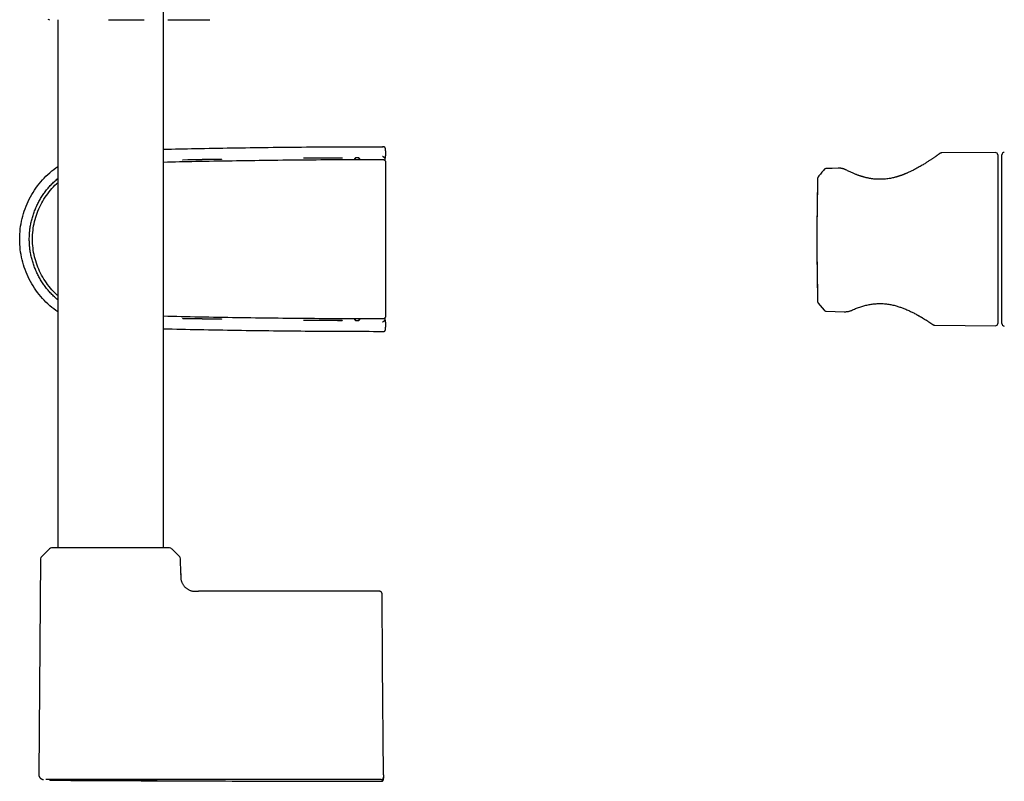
# Model space of a CAD drawing. Header units: millimetres. Extents: x 8 to 955, y 12 to 2039.
# Tile 51 of 115: x 134 to 338, y 1274 to 1431. Entities that reach past the tile are written whole.
import ezdxf

# ---------------------------------------------------------------- set-up
doc = ezdxf.new("R2010")
doc.units = ezdxf.units.MM

msp = doc.modelspace()

# ---------------------------------------------------------------- linework, layer by layer
at = {"color": 7, "linetype": 'Continuous', "lineweight": 30}
for p, q in [((163.5, 1321.92), (163.5, 1434.92)), ((141.6, 1431.42), (141.6, 1321.92)), ((152.09, 1431.42), (159.52, 1431.42)), ((164.38, 1431.42), (173.15, 1431.42)), ((209.54, 1404.25), (209.54, 1404.61)), ((167.55, 1402.32), (167.55, 1402.34)), ((175.55, 1402.49), (175.55, 1402.47)), ((192.55, 1402.69), (192.55, 1402.71)), ((200.55, 1402.76), (200.55, 1402.74)), ((203.19, 1402.65), (203.29, 1402.76)), ((203.29, 1402.44), (203.29, 1402.76)), ((204, 1402.76), (204.11, 1402.65)), ((204, 1402.76), (204.01, 1402.44)), ((209.54, 1402.8), (209.4, 1402.66)), ((209.54, 1402.8), (209.54, 1403.21)), ((335.95, 1403.89), (324.79, 1403.79)), ((336.46, 1403.39), (336.46, 1368.46)), ((337.31, 1368.42), (337.31, 1403.42)), ((300.47, 1400.36), (300.47, 1400.36)), ((303.36, 1400.63), (300.84, 1400.55)), ((302.09, 1400.59), (300.84, 1400.55)), ((303.36, 1400.63), (303.36, 1400.63)), ((299.1, 1373.22), (299.11, 1372.98)), ((299.1, 1373.22), (299.1, 1373.22)), ((299.22, 1372.68), (300.47, 1371.18)), ((299.22, 1372.68), (300.47, 1371.18)), ((299.22, 1372.68), (299.22, 1372.68)), ((167.55, 1369.51), (167.55, 1369.53)), ((300.48, 1371.19), (300.48, 1371.19)), ((300.84, 1371.01), (304.62, 1370.88)), ((302.71, 1370.95), (304.62, 1370.88)), ((304.62, 1370.88), (304.62, 1370.88)), ((304.62, 1370.88), (304.62, 1370.88)), ((175.55, 1369.38), (175.55, 1369.36)), ((192.55, 1369.14), (192.55, 1369.16)), ((200.55, 1369.11), (200.55, 1369.09)), ((203.29, 1369.09), (203.19, 1369.2)), ((203.29, 1369.09), (203.29, 1369.41)), ((204.01, 1369.41), (204, 1369.09)), ((204.11, 1369.19), (204, 1369.09)), ((209.4, 1369.18), (209.54, 1369.04)), ((209.54, 1368.7), (209.54, 1369.04)), ((209.54, 1367.23), (209.54, 1367.66)), ((323.42, 1368.07), (335.95, 1367.96)), ((209.04, 1366.74), (209.09, 1366.75)), ((139.89, 1321.75), (138.23, 1320.1)), ((166.87, 1320.1), (165.21, 1321.75)), ((138.05, 1319.68), (137.66, 1274.92)), ((167.08, 1316.59), (167.05, 1319.68)), ((167.08, 1316.59), (167.08, 1316.39)), ((167.08, 1316.33), (167.08, 1316.39)), ((208.31, 1312.92), (170.76, 1312.92)), ((209.14, 1274.9), (208.94, 1297.83)), ((139.1, 1273.91), (139.1, 1273.91)), ((140.2, 1273.76), (141.13, 1273.75)), ((157.5, 1273.9), (152.29, 1273.9)), ((209.15, 1274.38), (209.14, 1274.39)), ((209.15, 1274.38), (209.15, 1274.2)), ((209.15, 1274.38), (209.15, 1274.2))]:
    msp.add_line(p, q, dxfattribs=at)
at = {"color": 7, "linetype": 'Continuous', "lineweight": 30, "flags": 128}
for points in [[(209.15, 1405.09), (209.12, 1405.1), (209.04, 1405.1)], [(209.54, 1404.25), (209.54, 1404.15), (209.54, 1403.93), (209.54, 1403.7), (209.54, 1403.48), (209.54, 1403.25), (209.54, 1403.21)], [(209.54, 1401.85), (209.54, 1399.73), (209.54, 1397.6), (209.54, 1395.48), (209.55, 1393.36), (209.55, 1391.23), (209.55, 1389.11), (209.55, 1386.99), (209.55, 1384.86), (209.55, 1382.74), (209.55, 1380.61), (209.55, 1378.49), (209.54, 1376.37), (209.54, 1374.24), (209.54, 1372.12), (209.54, 1370)], [(299.11, 1398.54), (299.06, 1396.23), (299.01, 1393.93), (298.98, 1391.63), (298.96, 1389.33), (298.95, 1387.03), (298.95, 1384.72), (298.96, 1382.42), (298.98, 1380.12), (299.01, 1377.82), (299.05, 1375.52), (299.1, 1373.22)], [(209.54, 1368.7), (209.54, 1368.59), (209.54, 1368.37), (209.54, 1368.14), (209.54, 1367.92), (209.54, 1367.69), (209.54, 1367.66)]]:
    msp.add_lwpolyline(points, dxfattribs=at)
at = {"color": 7, "linetype": 'Continuous', "lineweight": 30}
for centre, radius, start, end in [((139.91, 1431.92), 0.5, 225.5, 270), ((209.04, 1404.6), 0.5, 0.0051, 55.3873), ((209.55, -594.89), 1997.66, 90.97522, 91.20471), ((209.55, -594.89), 1997.65, 90.97522, 91.20471), ((209.55, -594.89), 1997.66, 90.25813, 90.48759), ((209.55, -594.89), 1997.65, 90.25813, 90.48759), ((335.96, 1403.39), 0.5, 0, 90.5), ((337.81, 1403.42), 0.5, 90.5, 180), ((209.55, 3366.74), 1997.65, 268.79529, 269.02478), ((209.55, 3366.74), 1997.66, 268.79529, 269.02478), ((209.55, 3366.74), 1997.65, 269.51241, 269.74187), ((209.55, 3366.74), 1997.66, 269.51241, 269.74187), ((335.96, 1368.46), 0.5, 269.5, 360), ((337.81, 1368.42), 0.5, 180, 269.5), ((209.04, 1367.24), 0.5, 298.2621, 359.9948), ((140.32, 1321.32), 0.6, 90, 134.75), ((164.78, 1321.32), 0.6, 45.25, 90), ((138.65, 1319.67), 0.6, 134.75, 179.5), ((166.45, 1319.67), 0.6, 0.5, 45.25)]:
    msp.add_arc(centre, radius, start, end, dxfattribs=at)
for centre, major_axis, ratio, start_param, end_param in [((209.55, -599.58), (0, 2002.35), 0.999997, 0.016981, 0.020977), ((209.55, -599.58), (0, 2002.35), 0.999997, 0.004495, 0.00849), ((209.55, -580.37), (0, 1983.14), 0.999973, 0.002796, 0.003154), ((209.55, 3371.42), (0, 2002.35), 0.999997, 3.120616, 3.124612), ((209.55, 3371.42), (0, 2002.35), 0.999997, 3.133103, 3.137098), ((209.55, 3352.22), (0, 1983.14), 0.999973, 3.138438, 3.138796)]:
    msp.add_ellipse(centre, major_axis=major_axis, ratio=ratio, start_param=start_param, end_param=end_param, dxfattribs=at)
for points, knots in [([(163.5, 1404.57), (165.71, 1404.62), (170.44, 1404.73), (177.68, 1404.85), (185.35, 1404.96), (193.13, 1405.04), (201.04, 1405.09), (206.31, 1405.1), (208.94, 1405.1)], [0, 0, 0, 0, 0.1460957, 0.3121319, 0.4781678, 0.6521104, 0.8260542, 1, 1, 1, 1]), ([(209.53, 1404.61), (209.53, 1404.64), (209.53, 1404.7), (209.5, 1404.79), (209.46, 1404.87), (209.41, 1404.93), (209.36, 1404.98), (209.32, 1405.02), (209.27, 1405.04), (209.24, 1405.06), (209.2, 1405.08), (209.16, 1405.09), (209.11, 1405.09), (209.07, 1405.1), (209.03, 1405.1), (208.99, 1405.1), (208.96, 1405.1), (208.94, 1405.1)], [0, 0, 0, 0, 0.108846, 0.213533, 0.311047, 0.399074, 0.476124, 0.541448, 0.59485, 0.636481, 0.672263, 0.730817, 0.797585, 0.843052, 0.887079, 0.936806, 1, 1, 1, 1]), ([(208.94, 1405.1), (208.96, 1405.1), (208.99, 1405.1), (209.02, 1405.1), (209.04, 1405.1), (209.04, 1405.1), (209.04, 1405.1)], [0, 0, 0, 0, 0.279332, 0.558877, 0.779107, 1, 1, 1, 1]), ([(209.54, 1404.6), (209.54, 1404.6), (209.54, 1404.61), (209.53, 1404.61), (209.53, 1404.61)], [0, 0, 0, 0, 0.86031, 1, 1, 1, 1]), ([(163.5, 1401.92), (165.73, 1401.97), (170.47, 1402.07), (177.72, 1402.2), (185.38, 1402.31), (193.15, 1402.39), (201.05, 1402.44), (206.31, 1402.45), (208.94, 1402.45)], [0, 0, 0, 0, 0.147239, 0.313053, 0.478867, 0.652578, 0.826288, 1, 1, 1, 1]), ([(203.17, 1402.44), (203.17, 1402.47), (203.17, 1402.55), (203.18, 1402.63), (203.19, 1402.64), (203.19, 1402.65)], [0, 0, 0, 0, 0.264072, 0.631417, 1, 1, 1, 1]), ([(204.11, 1402.65), (204.11, 1402.65), (204.11, 1402.64), (204.12, 1402.57), (204.13, 1402.51), (204.13, 1402.45), (204.13, 1402.44)], [0, 0, 0, 0, 0.305567, 0.610062, 0.914134, 1, 1, 1, 1]), ([(208.94, 1403.12), (208.95, 1403.11), (208.96, 1403.1), (208.98, 1403.09), (209.01, 1403.07), (209.05, 1403.04), (209.09, 1403.01), (209.13, 1402.99), (209.17, 1402.96), (209.2, 1402.94), (209.24, 1402.92), (209.27, 1402.89), (209.3, 1402.87), (209.33, 1402.86), (209.38, 1402.83), (209.42, 1402.81), (209.45, 1402.81), (209.47, 1402.8)], [0, 0, 0, 0, 0.026127, 0.061249, 0.110046, 0.172962, 0.250512, 0.323799, 0.390029, 0.4489, 0.500181, 0.568918, 0.633514, 0.693906, 0.750086, 0.88167, 1, 1, 1, 1]), ([(209.4, 1402.66), (209.4, 1402.64), (209.39, 1402.6), (209.38, 1402.35), (209.38, 1402.26)], [0, 0, 0, 0, 0.650804, 1, 1, 1, 1]), ([(209.54, 1402.8), (209.54, 1402.8), (209.54, 1402.8), (209.53, 1402.8), (209.5, 1402.8), (209.48, 1402.8), (209.47, 1402.8)], [0, 0, 0, 0, 0.252128, 0.500015, 0.747895, 1, 1, 1, 1]), ([(324.36, 1403.64), (324.36, 1403.64), (324.36, 1403.64), (324.34, 1403.62), (324.3, 1403.59), (324.25, 1403.55), (324.18, 1403.5), (324.11, 1403.45), (324.03, 1403.39), (323.94, 1403.33), (323.85, 1403.27), (323.77, 1403.21), (323.68, 1403.15), (323.55, 1403.06), (323.4, 1402.95), (323.19, 1402.81), (322.99, 1402.67), (322.77, 1402.52), (322.55, 1402.38), (322.31, 1402.22), (322.05, 1402.05), (321.77, 1401.87), (321.46, 1401.67), (321.13, 1401.46), (320.77, 1401.24), (320.37, 1401.01), (319.94, 1400.76), (319.47, 1400.51), (319.04, 1400.28), (318.67, 1400.1), (318.36, 1399.95), (318.05, 1399.8), (317.79, 1399.68), (317.57, 1399.59), (317.39, 1399.51), (317.22, 1399.44), (317.05, 1399.38), (316.9, 1399.31), (316.75, 1399.26), (316.61, 1399.21), (316.49, 1399.16), (316.41, 1399.13), (316.35, 1399.11), (316.3, 1399.09), (316.24, 1399.07), (316.16, 1399.05), (316.07, 1399.02), (315.96, 1398.98), (315.83, 1398.94), (315.67, 1398.89), (315.48, 1398.83), (315.27, 1398.78), (315.06, 1398.72), (314.76, 1398.65), (314.4, 1398.57), (313.93, 1398.48), (313.42, 1398.41), (312.88, 1398.36), (312.34, 1398.33), (311.8, 1398.33), (311.29, 1398.35), (310.79, 1398.39), (310.37, 1398.44), (310.01, 1398.5), (309.73, 1398.55), (309.46, 1398.61), (309.19, 1398.67), (308.96, 1398.72), (308.79, 1398.77), (308.66, 1398.8), (308.56, 1398.83), (308.5, 1398.85), (308.46, 1398.86), (308.44, 1398.87), (308.41, 1398.87), (308.37, 1398.89), (308.3, 1398.91), (308.2, 1398.94), (308.08, 1398.98), (307.94, 1399.02), (307.77, 1399.08), (307.58, 1399.15), (307.36, 1399.22), (307.13, 1399.31), (306.87, 1399.41), (306.6, 1399.53), (306.3, 1399.65), (305.99, 1399.79), (305.66, 1399.95), (305.31, 1400.12), (305.08, 1400.23), (304.96, 1400.3)], [0, 0, 0, 0, 0.0125637, 0.0297712, 0.0461753, 0.0617695, 0.0765466, 0.0905, 0.1036242, 0.1159151, 0.127371, 0.1380024, 0.1479138, 0.1575853, 0.1763903, 0.1944736, 0.2118245, 0.228431, 0.2445115, 0.2611567, 0.2785074, 0.2965753, 0.3153728, 0.3349115, 0.3551298, 0.3755926, 0.398712, 0.4220364, 0.445549, 0.4594832, 0.4734668, 0.4873486, 0.5004561, 0.5083493, 0.515889, 0.5230778, 0.5299198, 0.5364187, 0.5425777, 0.5483989, 0.5533908, 0.5564286, 0.5586898, 0.5604583, 0.5627894, 0.5657823, 0.5694362, 0.5737502, 0.5787236, 0.585199, 0.592531, 0.6006325, 0.6088774, 0.6171443, 0.6334503, 0.649773, 0.6691986, 0.6886495, 0.708161, 0.7268746, 0.7453281, 0.7632523, 0.7806546, 0.791322, 0.8017765, 0.8120159, 0.8220386, 0.8317472, 0.8376761, 0.8425431, 0.8463464, 0.8490847, 0.8500541, 0.8507586, 0.8516568, 0.8531074, 0.8559014, 0.8596788, 0.864441, 0.8701898, 0.8769272, 0.8846552, 0.8933772, 0.9030979, 0.9138238, 0.9255634, 0.9383278, 0.9521317, 0.9669942, 0.9829397, 1, 1, 1, 1]), ([(324.8, 1403.79), (324.77, 1403.79), (324.73, 1403.79), (324.66, 1403.78), (324.6, 1403.76), (324.54, 1403.74), (324.49, 1403.72), (324.44, 1403.69), (324.4, 1403.66), (324.38, 1403.64), (324.36, 1403.64)], [0, 0, 0, 0, 0.116216, 0.23166, 0.34794, 0.466731, 0.589727, 0.718585, 0.854867, 1, 1, 1, 1]), ([(141.6, 1370.87), (141.46, 1370.96), (140.72, 1371.43), (139.52, 1372.48), (138.02, 1374.03), (136.73, 1375.75), (135.65, 1377.61), (134.79, 1379.59), (134.17, 1381.65), (133.79, 1383.77), (133.66, 1385.92), (133.79, 1388.07), (134.17, 1390.19), (134.79, 1392.26), (135.65, 1394.23), (136.73, 1396.09), (138.02, 1397.82), (139.52, 1399.36), (140.72, 1400.42), (141.46, 1400.89), (141.6, 1400.97)], [0, 0, 0, 0, 0.013613, 0.074412, 0.13521, 0.196008, 0.256807, 0.317605, 0.378403, 0.439202, 0.5, 0.560798, 0.621597, 0.682395, 0.743193, 0.803992, 0.86479, 0.925588, 0.986387, 1, 1, 1, 1]), ([(300.47, 1400.37), (300.25, 1400.11), (299.83, 1399.6), (299.42, 1399.09), (299.22, 1398.84)], [0, 0, 0, 0, 0.505845, 1, 1, 1, 1]), ([(300.84, 1400.54), (300.8, 1400.54), (300.73, 1400.53), (300.63, 1400.5), (300.54, 1400.44), (300.49, 1400.39), (300.47, 1400.36)], [0, 0, 0, 0, 0.247304, 0.500268, 0.753094, 1, 1, 1, 1]), ([(300.84, 1400.54), (300.8, 1400.54), (300.73, 1400.53), (300.63, 1400.5), (300.54, 1400.44), (300.49, 1400.39), (300.47, 1400.36)], [0, 0, 0, 0, 0.247309, 0.500268, 0.753089, 1, 1, 1, 1]), ([(304.96, 1400.3), (304.92, 1400.32), (304.83, 1400.36), (304.7, 1400.41), (304.57, 1400.46), (304.45, 1400.5), (304.32, 1400.53), (304.19, 1400.56), (304.06, 1400.59), (303.9, 1400.61), (303.74, 1400.63), (303.55, 1400.64), (303.43, 1400.63), (303.36, 1400.63)], [0, 0, 0, 0, 0.095567, 0.185236, 0.269015, 0.347156, 0.429787, 0.506399, 0.590121, 0.681069, 0.779444, 0.88558, 1, 1, 1, 1]), ([(141.6, 1373.35), (141.36, 1373.55), (140.89, 1373.96), (140.21, 1374.63), (139.57, 1375.34), (138.97, 1376.09), (138.42, 1376.87), (137.92, 1377.68), (137.46, 1378.52), (137.05, 1379.4), (136.7, 1380.29), (136.39, 1381.21), (136.14, 1382.14), (135.94, 1383.07), (135.8, 1384.01), (135.72, 1384.96), (135.69, 1385.92), (135.72, 1386.87), (135.8, 1387.82), (135.94, 1388.77), (136.14, 1389.7), (136.39, 1390.63), (136.7, 1391.55), (137.06, 1392.45), (137.47, 1393.32), (137.92, 1394.16), (138.42, 1394.97), (138.97, 1395.75), (139.57, 1396.5), (140.21, 1397.21), (140.88, 1397.88), (141.36, 1398.29), (141.6, 1398.5)], [0, 0, 0, 0, 0.0324853, 0.0657617, 0.0992341, 0.132652, 0.1659159, 0.1991423, 0.2324478, 0.2659487, 0.2997588, 0.3335114, 0.3669554, 0.4002042, 0.4333735, 0.4665796, 0.4999386, 0.5332526, 0.5664478, 0.5996412, 0.6329498, 0.6664896, 0.7003739, 0.7342027, 0.7676929, 0.8009573, 0.8341113, 0.8672712, 0.9005533, 0.9338784, 0.9670534, 1, 1, 1, 1]), ([(299.11, 1398.54), (299.1, 1398.21), (299.07, 1397.16), (299.04, 1395.4), (299, 1393.25), (298.98, 1391.09), (298.96, 1388.94), (298.95, 1386.78), (298.95, 1384.63), (298.96, 1382.48), (298.98, 1380.32), (299, 1378.17), (299.04, 1376.01), (299.07, 1374.36), (299.1, 1373.43), (299.1, 1373.22)], [0, 0, 0, 0, 0.038793, 0.123858, 0.208924, 0.29399, 0.379056, 0.464121, 0.549187, 0.634253, 0.719319, 0.804385, 0.88945, 0.974516, 1, 1, 1, 1]), ([(299.22, 1398.84), (299.2, 1398.81), (299.17, 1398.77), (299.14, 1398.7), (299.11, 1398.62), (299.11, 1398.56), (299.11, 1398.54)], [0, 0, 0, 0, 0.2483202, 0.4999868, 0.7516578, 1, 1, 1, 1]), ([(141.6, 1374.24), (141.51, 1374.31), (140.95, 1374.77), (140.05, 1375.77), (138.94, 1377.23), (138.01, 1378.83), (137.28, 1380.52), (136.75, 1382.28), (136.43, 1384.09), (136.32, 1385.93), (136.43, 1387.77), (136.75, 1389.58), (137.29, 1391.35), (138.02, 1393.03), (138.95, 1394.63), (140.06, 1396.09), (140.96, 1397.09), (141.52, 1397.54), (141.6, 1397.61)], [0, 0, 0, 0, 0.0128595, 0.0822445, 0.1521732, 0.2217778, 0.2911945, 0.3611372, 0.4306915, 0.5001523, 0.570092, 0.6395984, 0.7091163, 0.7790362, 0.8484971, 0.9180858, 0.9879693, 1, 1, 1, 1]), ([(299.11, 1372.98), (299.11, 1372.95), (299.11, 1372.9), (299.14, 1372.82), (299.17, 1372.74), (299.2, 1372.7), (299.22, 1372.68)], [0, 0, 0, 0, 0.248279, 0.500014, 0.751744, 1, 1, 1, 1]), ([(306.12, 1371.16), (306.26, 1371.22), (306.53, 1371.34), (306.96, 1371.52), (307.39, 1371.68), (307.82, 1371.84), (308.25, 1371.98), (308.69, 1372.1), (309.12, 1372.22), (309.55, 1372.32), (309.99, 1372.4), (310.42, 1372.47), (310.84, 1372.52), (311.26, 1372.55), (311.67, 1372.57), (312.07, 1372.58), (312.5, 1372.57), (312.94, 1372.54), (313.4, 1372.5), (313.84, 1372.43), (314.28, 1372.36), (314.72, 1372.26), (315.16, 1372.16), (315.57, 1372.04), (315.95, 1371.92), (316.31, 1371.8), (316.65, 1371.68), (317.01, 1371.54), (317.4, 1371.38), (317.79, 1371.21), (318.17, 1371.04), (318.51, 1370.88), (318.86, 1370.71), (319.2, 1370.53), (319.47, 1370.39), (319.65, 1370.29), (319.75, 1370.23), (319.84, 1370.18), (319.91, 1370.15), (319.96, 1370.12), (320, 1370.1), (320.03, 1370.07), (320.08, 1370.05), (320.14, 1370.02), (320.22, 1369.97), (320.32, 1369.91), (320.45, 1369.84), (320.57, 1369.76), (320.7, 1369.69), (320.82, 1369.61), (320.94, 1369.54), (321.07, 1369.46), (321.21, 1369.37), (321.36, 1369.28), (321.51, 1369.19), (321.66, 1369.1), (321.8, 1369.01), (321.95, 1368.91), (322.1, 1368.81), (322.25, 1368.72), (322.4, 1368.62), (322.54, 1368.52), (322.67, 1368.44), (322.78, 1368.36), (322.87, 1368.3), (322.94, 1368.25), (322.99, 1368.22), (323.03, 1368.19), (323.04, 1368.19), (323.04, 1368.18)], [0, 0, 0, 0, 0.021807, 0.043104, 0.063921, 0.084281, 0.104201, 0.123695, 0.142772, 0.161439, 0.179701, 0.197563, 0.215025, 0.232092, 0.248763, 0.265006, 0.280825, 0.300049, 0.318713, 0.33686, 0.354525, 0.374139, 0.392974, 0.411009, 0.42828, 0.444811, 0.460623, 0.475936, 0.496818, 0.516991, 0.536402, 0.555023, 0.572835, 0.593939, 0.613738, 0.620813, 0.627116, 0.632466, 0.636862, 0.640304, 0.642341, 0.644314, 0.647217, 0.651074, 0.655883, 0.6634, 0.672029, 0.680762, 0.68956, 0.698422, 0.70735, 0.716345, 0.728375, 0.740529, 0.752821, 0.765287, 0.778574, 0.79302, 0.808625, 0.825384, 0.843291, 0.862336, 0.882507, 0.903791, 0.921615, 0.940142, 0.959374, 0.979321, 1, 1, 1, 1]), ([(208.94, 1369.4), (206.43, 1369.4), (201.41, 1369.41), (193.87, 1369.45), (186.34, 1369.53), (178.68, 1369.63), (171.07, 1369.76), (165.97, 1369.87), (163.5, 1369.93)], [0, 0, 0, 0, 0.165815, 0.33163, 0.497445, 0.663259, 0.83697, 1, 1, 1, 1]), ([(209.38, 1369.58), (209.38, 1369.49), (209.39, 1369.24), (209.4, 1369.21), (209.4, 1369.18)], [0, 0, 0, 0, 0.346561, 1, 1, 1, 1]), ([(300.47, 1371.18), (300.5, 1371.15), (300.56, 1371.1), (300.66, 1371.05), (300.75, 1371.02), (300.81, 1371.01), (300.84, 1371.01)], [0, 0, 0, 0, 0.293885, 0.562929, 0.79944, 1, 1, 1, 1]), ([(304.62, 1370.88), (304.7, 1370.88), (304.86, 1370.88), (305.08, 1370.9), (305.29, 1370.92), (305.51, 1370.96), (305.73, 1371.01), (305.94, 1371.08), (306.06, 1371.14), (306.12, 1371.16)], [0, 0, 0, 0, 0.149993, 0.29214, 0.427053, 0.555077, 0.715293, 0.863638, 1, 1, 1, 1]), ([(203.19, 1369.2), (203.19, 1369.2), (203.18, 1369.21), (203.18, 1369.28), (203.17, 1369.34), (203.17, 1369.4), (203.17, 1369.41)], [0, 0, 0, 0, 0.306346, 0.611616, 0.916461, 1, 1, 1, 1]), ([(204.13, 1369.41), (204.13, 1369.37), (204.12, 1369.29), (204.12, 1369.22), (204.11, 1369.2), (204.11, 1369.19)], [0, 0, 0, 0, 0.264344, 0.631552, 1, 1, 1, 1]), ([(209.47, 1369.04), (209.45, 1369.04), (209.43, 1369.04), (209.4, 1369.03), (209.38, 1369.02), (209.36, 1369.01), (209.33, 1368.99), (209.3, 1368.97), (209.27, 1368.95), (209.24, 1368.93), (209.21, 1368.92), (209.19, 1368.9), (209.17, 1368.89), (209.15, 1368.87), (209.12, 1368.85), (209.08, 1368.83), (209.04, 1368.8), (208.99, 1368.76), (208.96, 1368.74), (208.95, 1368.73), (208.94, 1368.73)], [0, 0, 0, 0, 0.118283, 0.160613, 0.204523, 0.250085, 0.306214, 0.36658, 0.431174, 0.499932, 0.533237, 0.569954, 0.610023, 0.653375, 0.699922, 0.749564, 0.849695, 0.924103, 0.973922, 1, 1, 1, 1]), ([(209.47, 1369.04), (209.48, 1369.04), (209.5, 1369.04), (209.53, 1369.04), (209.54, 1369.04), (209.54, 1369.04), (209.54, 1369.04)], [0, 0, 0, 0, 0.278671, 0.552673, 0.826684, 1, 1, 1, 1]), ([(323.04, 1368.18), (323.07, 1368.17), (323.13, 1368.13), (323.23, 1368.1), (323.32, 1368.07), (323.39, 1368.07), (323.42, 1368.07)], [0, 0, 0, 0, 0.262336, 0.517907, 0.764397, 1, 1, 1, 1]), ([(208.94, 1366.74), (206.43, 1366.75), (201.4, 1366.75), (193.85, 1366.8), (186.31, 1366.87), (178.64, 1366.98), (171.04, 1367.11), (165.95, 1367.22), (163.5, 1367.28)], [0, 0, 0, 0, 0.166039, 0.332077, 0.498113, 0.664149, 0.838091, 1, 1, 1, 1]), ([(208.94, 1366.75), (208.96, 1366.75), (208.99, 1366.75), (209.03, 1366.75), (209.07, 1366.75), (209.12, 1366.75), (209.17, 1366.76), (209.22, 1366.78), (209.26, 1366.8), (209.3, 1366.82), (209.35, 1366.85), (209.39, 1366.89), (209.44, 1366.95), (209.48, 1367.01), (209.51, 1367.08), (209.53, 1367.16), (209.53, 1367.21), (209.53, 1367.24)], [0, 0, 0, 0, 0.0674619, 0.1180445, 0.1607366, 0.2035592, 0.2930779, 0.3400283, 0.3893656, 0.443162, 0.5042989, 0.5729488, 0.6486456, 0.7305678, 0.8175112, 0.9079218, 1, 1, 1, 1]), ([(209.04, 1366.74), (209.04, 1366.74), (209.04, 1366.74), (209.01, 1366.74), (208.98, 1366.74), (208.96, 1366.74), (208.94, 1366.74)], [0, 0, 0, 0, 0.279334, 0.558876, 0.779104, 1, 1, 1, 1]), ([(209.53, 1367.24), (209.53, 1367.24), (209.54, 1367.24), (209.54, 1367.24), (209.54, 1367.24)], [0, 0, 0, 0, 0.103477, 1, 1, 1, 1]), ([(152.55, 1321.92), (152.41, 1321.92), (152.13, 1321.92), (151.71, 1321.92), (151.3, 1321.92), (150.88, 1321.92), (150.46, 1321.92), (150.01, 1321.92), (149.53, 1321.92), (149.03, 1321.92), (148.53, 1321.92), (148.05, 1321.92), (147.59, 1321.92), (147.14, 1321.92), (146.7, 1321.92), (146.27, 1321.92), (145.81, 1321.92), (145.33, 1321.92), (144.83, 1321.92), (144.35, 1321.92), (143.89, 1321.92), (143.46, 1321.92), (143.05, 1321.92), (142.66, 1321.92), (142.33, 1321.92), (142.04, 1321.92), (141.8, 1321.92), (141.57, 1321.92), (141.36, 1321.92), (141.16, 1321.92), (140.96, 1321.92), (140.79, 1321.92), (140.64, 1321.92), (140.52, 1321.92), (140.43, 1321.92), (140.36, 1321.92), (140.32, 1321.92), (140.32, 1321.92), (140.32, 1321.92)], [0, 0, 0, 0, 0.021781, 0.043517, 0.065234, 0.086957, 0.108712, 0.13135, 0.158521, 0.185651, 0.212789, 0.239985, 0.265764, 0.291476, 0.317162, 0.342865, 0.368627, 0.401526, 0.43433, 0.467126, 0.500004, 0.532902, 0.565706, 0.598503, 0.63138, 0.65716, 0.682872, 0.708558, 0.734261, 0.760023, 0.790941, 0.82178, 0.852612, 0.88351, 0.912674, 0.941769, 0.970857, 1, 1, 1, 1]), ([(164.78, 1321.92), (164.78, 1321.92), (164.78, 1321.92), (164.76, 1321.92), (164.72, 1321.92), (164.67, 1321.92), (164.61, 1321.92), (164.52, 1321.92), (164.41, 1321.92), (164.27, 1321.92), (164.11, 1321.92), (163.93, 1321.92), (163.74, 1321.92), (163.53, 1321.92), (163.3, 1321.92), (163.05, 1321.92), (162.77, 1321.92), (162.43, 1321.92), (162.05, 1321.92), (161.64, 1321.92), (161.2, 1321.92), (160.75, 1321.92), (160.27, 1321.92), (159.77, 1321.92), (159.28, 1321.92), (158.83, 1321.92), (158.4, 1321.92), (157.96, 1321.92), (157.51, 1321.92), (157.02, 1321.92), (156.5, 1321.92), (155.93, 1321.92), (155.36, 1321.92), (154.79, 1321.92), (154.22, 1321.92), (153.67, 1321.92), (153.11, 1321.92), (152.74, 1321.92), (152.55, 1321.92)], [0, 0, 0, 0, 0.021785, 0.043523, 0.065241, 0.086962, 0.108714, 0.13135, 0.158521, 0.185651, 0.212789, 0.239985, 0.265764, 0.291476, 0.317162, 0.342865, 0.368627, 0.401526, 0.434329, 0.467126, 0.500004, 0.532902, 0.565706, 0.598503, 0.63138, 0.65716, 0.682872, 0.708558, 0.734261, 0.760023, 0.790941, 0.82178, 0.852612, 0.88351, 0.912669, 0.941762, 0.970852, 1, 1, 1, 1]), ([(167.08, 1316.33), (167.08, 1316.31), (167.08, 1316.2), (167.08, 1315.99), (167.09, 1315.69), (167.13, 1315.38), (167.19, 1315.11), (167.28, 1314.85), (167.38, 1314.62), (167.5, 1314.4), (167.64, 1314.18), (167.79, 1313.98), (167.96, 1313.8), (168.15, 1313.63), (168.35, 1313.47), (168.56, 1313.33), (168.78, 1313.22), (169.01, 1313.12), (169.27, 1313.03), (169.55, 1312.97), (169.85, 1312.93), (170.15, 1312.92), (170.46, 1312.92), (170.66, 1312.92), (170.76, 1312.92)], [0, 0, 0, 0, 0.006051, 0.058383, 0.110697, 0.163005, 0.215317, 0.258907, 0.302495, 0.346084, 0.389674, 0.433264, 0.476852, 0.520445, 0.564041, 0.607636, 0.651224, 0.694814, 0.738409, 0.790723, 0.843031, 0.89534, 0.947671, 1, 1, 1, 1]), ([(208.81, 1312.43), (208.81, 1312.46), (208.81, 1312.53), (208.78, 1312.61), (208.75, 1312.67), (208.72, 1312.71), (208.69, 1312.75), (208.64, 1312.81), (208.56, 1312.86), (208.47, 1312.9), (208.38, 1312.92), (208.34, 1312.92), (208.31, 1312.92)], [0, 0, 0, 0, 0.134981, 0.264033, 0.334908, 0.392125, 0.440499, 0.537507, 0.666652, 0.823567, 0.910091, 1, 1, 1, 1]), ([(208.94, 1297.83), (208.94, 1298.04), (208.93, 1298.47), (208.93, 1299.12), (208.92, 1299.76), (208.92, 1300.4), (208.91, 1301.03), (208.91, 1301.65), (208.9, 1302.25), (208.9, 1302.85), (208.89, 1303.44), (208.89, 1304.03), (208.88, 1304.6), (208.88, 1305.16), (208.87, 1305.71), (208.87, 1306.24), (208.86, 1306.75), (208.86, 1307.24), (208.85, 1307.71), (208.85, 1308.17), (208.85, 1308.61), (208.84, 1309.02), (208.84, 1309.42), (208.84, 1309.8), (208.83, 1310.15), (208.83, 1310.48), (208.83, 1310.78), (208.83, 1311.05), (208.82, 1311.31), (208.82, 1311.54), (208.82, 1311.75), (208.82, 1311.93), (208.82, 1312.08), (208.82, 1312.21), (208.81, 1312.31), (208.81, 1312.38), (208.81, 1312.42), (208.81, 1312.43), (208.81, 1312.43)], [0, 0, 0, 0, 0.0280482, 0.0561109, 0.0842448, 0.1125063, 0.1407, 0.1681887, 0.1956727, 0.2232016, 0.2508248, 0.2788841, 0.306841, 0.3347472, 0.3626545, 0.3907145, 0.4182391, 0.4456298, 0.4729386, 0.5002178, 0.5280078, 0.5558125, 0.583687, 0.6116857, 0.6397033, 0.6670917, 0.6944701, 0.7218876, 0.7493931, 0.7774941, 0.8054922, 0.8334395, 0.8613883, 0.8895745, 0.9173056, 0.944918, 0.972465, 1, 1, 1, 1]), ([(137.66, 1274.92), (137.66, 1274.88), (137.66, 1274.8), (137.68, 1274.69), (137.71, 1274.59), (137.75, 1274.49), (137.8, 1274.4), (137.85, 1274.33), (137.9, 1274.26), (137.97, 1274.19), (138.06, 1274.11), (138.16, 1274.04), (138.28, 1273.99), (138.4, 1273.95), (138.52, 1273.92), (138.61, 1273.92), (138.65, 1273.92)], [0, 0, 0, 0, 0.077213, 0.150199, 0.217818, 0.279135, 0.349875, 0.407049, 0.455179, 0.515737, 0.590887, 0.679853, 0.754797, 0.835718, 0.921366, 1, 1, 1, 1]), ([(152.29, 1273.9), (152.07, 1273.9), (151.64, 1273.9), (150.98, 1273.9), (150.33, 1273.9), (149.69, 1273.9), (149.06, 1273.9), (148.43, 1273.9), (147.82, 1273.9), (147.19, 1273.9), (146.78, 1273.9), (146.55, 1273.9), (146.55, 1273.9), (146.55, 1273.9), (146.55, 1273.9), (146.54, 1273.9), (146.53, 1273.9), (146.5, 1273.9), (146.47, 1273.9), (146.41, 1273.9), (146.33, 1273.9), (146.21, 1273.9), (146.07, 1273.9), (145.91, 1273.9), (145.73, 1273.9), (145.53, 1273.9), (145.31, 1273.9), (145.06, 1273.9), (144.78, 1273.9), (144.56, 1273.9), (144.4, 1273.9), (144.32, 1273.9), (144.23, 1273.9), (144.14, 1273.9), (144.06, 1273.9), (143.9, 1273.9), (143.66, 1273.9), (143.34, 1273.9), (143.06, 1273.9), (142.81, 1273.9), (142.59, 1273.9), (142.41, 1273.9), (142.27, 1273.9), (142.18, 1273.9), (142.13, 1273.9), (142.08, 1273.9), (142.03, 1273.9), (141.98, 1273.9), (141.91, 1273.9), (141.77, 1273.9), (141.6, 1273.91), (141.39, 1273.91), (141.21, 1273.91), (141.05, 1273.91), (140.91, 1273.91), (140.79, 1273.91), (140.68, 1273.91), (140.59, 1273.91), (140.52, 1273.91), (140.46, 1273.91), (140.4, 1273.91), (140.35, 1273.91), (140.28, 1273.91), (140.21, 1273.91), (140.11, 1273.91), (139.99, 1273.91), (139.85, 1273.91), (139.72, 1273.91), (139.62, 1273.91), (139.54, 1273.91), (139.48, 1273.91), (139.42, 1273.91), (139.36, 1273.91), (139.31, 1273.91), (139.26, 1273.91), (139.21, 1273.91), (139.17, 1273.91), (139.14, 1273.91), (139.12, 1273.91), (139.11, 1273.91), (139.1, 1273.91), (139.1, 1273.91), (139.1, 1273.91)], [0, 0, 0, 0, 0.031594, 0.06307, 0.094447, 0.125743, 0.156973, 0.188152, 0.219294, 0.250411, 0.285246, 0.285749, 0.285975, 0.286007, 0.286097, 0.286304, 0.286821, 0.288216, 0.289972, 0.292211, 0.297194, 0.303605, 0.311446, 0.320128, 0.330077, 0.341294, 0.35378, 0.367539, 0.384146, 0.402301, 0.407313, 0.412432, 0.417658, 0.422991, 0.428431, 0.432165, 0.453636, 0.473937, 0.493066, 0.511009, 0.525309, 0.538712, 0.551223, 0.555236, 0.559149, 0.562962, 0.566674, 0.570287, 0.575626, 0.583366, 0.601802, 0.618936, 0.634777, 0.649329, 0.662596, 0.67458, 0.685283, 0.694704, 0.702845, 0.709704, 0.714194, 0.72101, 0.729295, 0.737806, 0.746542, 0.764915, 0.784195, 0.80438, 0.825471, 0.836879, 0.848536, 0.860756, 0.874047, 0.886849, 0.899161, 0.917059, 0.933811, 0.949418, 0.96388, 0.977197, 0.989372, 1, 1, 1, 1]), ([(139.84, 1273.91), (139.85, 1273.9), (139.89, 1273.86), (139.97, 1273.81), (140.06, 1273.77), (140.14, 1273.76), (140.18, 1273.76), (140.2, 1273.76)], [0, 0, 0, 0, 0.136363, 0.387822, 0.692668, 0.860307, 1, 1, 1, 1]), ([(139.84, 1273.91), (139.85, 1273.9), (139.89, 1273.86), (139.97, 1273.81), (140.06, 1273.77), (140.14, 1273.76), (140.18, 1273.76), (140.2, 1273.76)], [0, 0, 0, 0, 0.136363, 0.387822, 0.692668, 0.860307, 1, 1, 1, 1]), ([(141.13, 1273.75), (141.11, 1273.75), (141.05, 1273.75), (141.25, 1273.75), (141.61, 1273.75), (141.63, 1273.75)], [0, 0, 0, 0, 0.25848, 0.965562, 1, 1, 1, 1]), ([(141.63, 1273.75), (148.71, 1273.71), (156.16, 1273.67), (163.6, 1273.65), (163.97, 1273.64)], [0, 0, 0, 0, 0.9512628, 1, 1, 1, 1]), ([(152.43, 1273.74), (152.68, 1273.74), (153.78, 1273.73), (155.72, 1273.73), (158.07, 1273.71), (160.18, 1273.69), (161.9, 1273.67), (163.18, 1273.66), (163.88, 1273.65), (164.14, 1273.64), (163.99, 1273.64), (163.97, 1273.64)], [0, 0, 0, 0, 0.040341, 0.17436, 0.307957, 0.441705, 0.576212, 0.710446, 0.844166, 0.977557, 1, 1, 1, 1]), ([(208.65, 1273.88), (205.23, 1273.88), (198.41, 1273.88), (188.18, 1273.88), (177.95, 1273.88), (167.72, 1273.89), (160.91, 1273.9), (157.5, 1273.9)], [0, 0, 0, 0, 0.2, 0.399999, 0.599999, 0.799999, 1, 1, 1, 1]), ([(163.99, 1273.64), (171.31, 1273.62), (186.2, 1273.56), (201.09, 1273.54), (208.65, 1273.53)], [0, 0, 0, 0, 0.492174, 1, 1, 1, 1]), ([(164, 1273.64), (171.32, 1273.62), (186.2, 1273.56), (201.09, 1273.54), (208.65, 1273.53)], [0, 0, 0, 0, 0.4920615, 1, 1, 1, 1]), ([(208.65, 1273.88), (208.68, 1273.88), (208.75, 1273.88), (208.84, 1273.91), (208.93, 1273.96), (209, 1274.02), (209.06, 1274.1), (209.11, 1274.18), (209.14, 1274.28), (209.14, 1274.35), (209.15, 1274.38)], [0, 0, 0, 0, 0.127918, 0.252898, 0.376492, 0.499582, 0.622705, 0.746414, 0.871637, 1, 1, 1, 1]), ([(208.65, 1273.53), (208.69, 1273.54), (208.76, 1273.54), (208.85, 1273.57), (208.91, 1273.6), (208.94, 1273.63), (208.98, 1273.66), (209.03, 1273.71), (209.09, 1273.79), (209.13, 1273.88), (209.15, 1273.97), (209.15, 1274.01), (209.15, 1274.04)], [0, 0, 0, 0, 0.148399, 0.275789, 0.345737, 0.402236, 0.449879, 0.545289, 0.672329, 0.82662, 0.911659, 1, 1, 1, 1]), ([(208.65, 1273.53), (208.69, 1273.54), (208.76, 1273.54), (208.85, 1273.57), (208.91, 1273.6), (208.94, 1273.63), (208.98, 1273.66), (209.03, 1273.71), (209.09, 1273.79), (209.13, 1273.88), (209.15, 1273.97), (209.15, 1274.01), (209.15, 1274.04)], [0, 0, 0, 0, 0.1483986, 0.2757888, 0.3457374, 0.4022364, 0.4498789, 0.5452895, 0.6723288, 0.8266204, 0.9116587, 1, 1, 1, 1]), ([(209.14, 1274.9), (209.14, 1274.86), (209.14, 1274.8), (209.14, 1274.71), (209.14, 1274.62), (209.14, 1274.54), (209.14, 1274.48), (209.14, 1274.43), (209.14, 1274.4), (209.14, 1274.4), (209.14, 1274.39)], [0, 0, 0, 0, 0.1244495, 0.2505958, 0.3739338, 0.5004446, 0.623667, 0.7502484, 0.8742911, 1, 1, 1, 1]), ([(209.15, 1274.04), (209.15, 1274.04), (209.15, 1274.05), (209.15, 1274.1), (209.15, 1274.17), (209.15, 1274.2)], [0, 0, 0, 0, 0.33333, 0.666663, 1, 1, 1, 1]), ([(209.15, 1274.04), (209.15, 1274.04), (209.15, 1274.05), (209.15, 1274.1), (209.15, 1274.17), (209.15, 1274.2)], [0, 0, 0, 0, 0.33333, 0.666663, 1, 1, 1, 1])]:
    msp.add_open_spline(points, degree=3, knots=knots, dxfattribs=at)
for points in [[(208.94, 1402.45), (208.98, 1402.45), (209.06, 1402.44), (209.17, 1402.41), (209.28, 1402.35), (209.37, 1402.28), (209.45, 1402.19), (209.5, 1402.08), (209.54, 1401.97), (209.54, 1401.89), (209.54, 1401.85)], [(209.54, 1370), (209.54, 1369.96), (209.54, 1369.88), (209.5, 1369.77), (209.45, 1369.66), (209.37, 1369.57), (209.28, 1369.49), (209.17, 1369.44), (209.06, 1369.4), (208.98, 1369.4), (208.94, 1369.4)]]:
    msp.add_open_spline(points, degree=3, dxfattribs=at)

doc.saveas('drawing.dxf')
